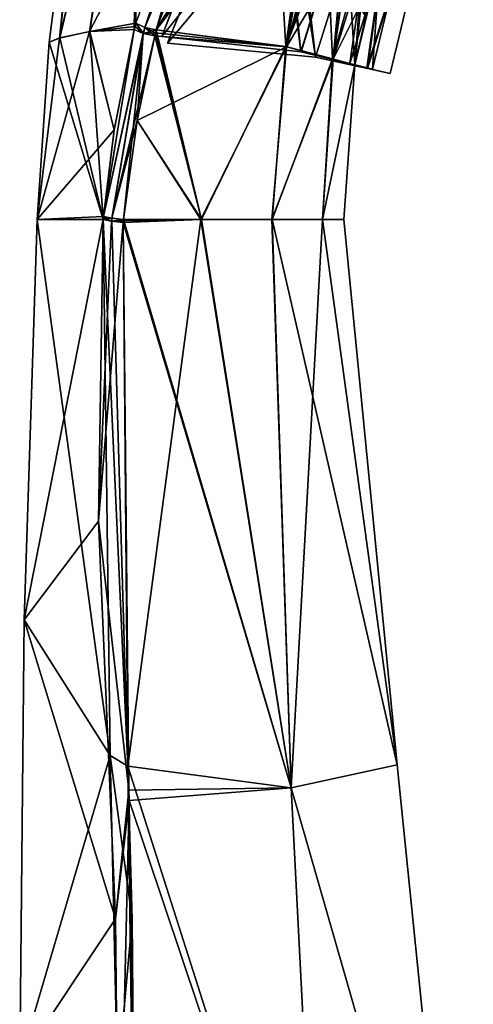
# Model space of a CAD drawing. Header units: millimetres. Extents: x -12 to 310, y -379 to 242.
# Tile 156 of 256: x 122 to 147, y 83 to 138. Entities that reach past the tile are written whole.
import ezdxf

# ---------------------------------------------------------------- set-up
doc = ezdxf.new("R2010")
doc.units = ezdxf.units.MM
doc.header["$LTSCALE"] = 65.185185
for name, color, linetype in [('5159', 7, 'CONTINUOUS'), ('5735', 7, 'CONTINUOUS'), ('5736', 7, 'CONTINUOUS'), ('5737', 7, 'CONTINUOUS'), ('5738', 7, 'CONTINUOUS'), ('5739', 7, 'CONTINUOUS'), ('5740', 7, 'CONTINUOUS'), ('5741', 7, 'CONTINUOUS'), ('5742', 7, 'CONTINUOUS'), ('5744', 7, 'CONTINUOUS'), ('5745', 7, 'CONTINUOUS'), ('5746', 7, 'CONTINUOUS'), ('5747', 7, 'CONTINUOUS'), ('5748', 7, 'CONTINUOUS'), ('5749', 7, 'CONTINUOUS'), ('5759', 7, 'CONTINUOUS'), ('5760', 7, 'CONTINUOUS'), ('5764', 7, 'CONTINUOUS'), ('5766', 7, 'CONTINUOUS')]:
    doc.layers.add(name, color=color, linetype=linetype)

msp = doc.modelspace()

# ---------------------------------------------------------------- linework, layer by layer
at = {"layer": '5159', "linetype": 'CONTINUOUS'}
for points in [[(139.947, 152.848, -184.949), (139.713, 151.609, -184.273), (129.746, 137.064, -184.173), (139.947, 152.848, -184.949)], [(135.613, 152.766, -190.58), (139.947, 152.848, -184.949), (129.746, 137.064, -184.173), (135.613, 152.766, -190.58)], [(139.211, 152.577, -147.827), (135.625, 152.793, -143.289), (129.746, 137.064, -149.704), (139.211, 152.577, -147.827)], [(139.063, 151.96, -148.118), (139.211, 152.577, -147.827), (129.746, 137.064, -149.704), (139.063, 151.96, -148.118)], [(136.874, 136.148, -155.828), (139.063, 151.96, -148.118), (129.746, 137.064, -149.704), (136.874, 136.148, -155.828)], [(129.746, 137.064, -184.173), (139.713, 151.609, -184.273), (136.907, 136.14, -177.998), (129.746, 137.064, -184.173)], [(138.417, 145.892, -152.06), (139.063, 151.96, -148.118), (136.874, 136.148, -155.828), (138.417, 145.892, -152.06)], [(139.713, 151.609, -184.273), (139.292, 145.137, -179.744), (136.907, 136.14, -177.998), (139.713, 151.609, -184.273)], [(139.139, 142.025, -155.999), (138.417, 145.892, -152.06), (136.874, 136.148, -155.828), (139.139, 142.025, -155.999)], [(139.292, 145.137, -179.744), (139.998, 141.339, -175.655), (136.907, 136.14, -177.998), (139.292, 145.137, -179.744)], [(139.432, 135.477, -160.952), (139.139, 142.025, -155.999), (136.874, 136.148, -155.828), (139.432, 135.477, -160.952)], [(140.419, 139.025, -160.947), (139.139, 142.025, -155.999), (139.432, 135.477, -160.952), (140.419, 139.025, -160.947)], [(136.907, 136.14, -177.998), (139.998, 141.339, -175.655), (139.477, 135.464, -172.806), (136.907, 136.14, -177.998)], [(139.998, 141.339, -175.655), (141.016, 138.539, -170.532), (139.477, 135.464, -172.806), (139.998, 141.339, -175.655)], [(140.656, 135.151, -166.861), (140.419, 139.025, -160.947), (139.432, 135.477, -160.952), (140.656, 135.151, -166.861)], [(141.265, 137.823, -165.968), (140.419, 139.025, -160.947), (140.656, 135.151, -166.861), (141.265, 137.823, -165.968)], [(139.477, 135.464, -172.806), (141.016, 138.539, -170.532), (140.656, 135.151, -166.861), (139.477, 135.464, -172.806)], [(141.016, 138.539, -170.532), (141.265, 137.823, -165.968), (140.656, 135.151, -166.861), (141.016, 138.539, -170.532)]]:
    msp.add_3dface(points, dxfattribs=at)
at = {"layer": '5735', "linetype": 'CONTINUOUS'}
for points in [[(128.618, 137.428, -183.869), (134.283, 152.747, -190.553), (129.123, 137.196, -184.216), (128.618, 137.428, -183.869)], [(134.283, 152.747, -190.553), (129.746, 137.064, -184.173), (129.123, 137.196, -184.216), (134.283, 152.747, -190.553)], [(135.613, 152.766, -190.58), (129.746, 137.064, -184.173), (134.283, 152.747, -190.553), (135.613, 152.766, -190.58)]]:
    msp.add_3dface(points, dxfattribs=at)
at = {"layer": '5736', "linetype": 'CONTINUOUS'}
for points in [[(123.859, 136.382, -166.857), (124.445, 136.62, -160.551), (126.529, 157.02, -161.654), (123.859, 136.382, -166.857)], [(124.421, 136.613, -173.2), (123.859, 136.382, -166.857), (126.529, 157.02, -172.225), (124.421, 136.613, -173.2)], [(126.529, 157.02, -172.225), (123.859, 136.382, -166.857), (126.529, 157.02, -161.654), (126.529, 157.02, -172.225)], [(128.813, 155.151, -182.564), (124.421, 136.613, -173.2), (126.529, 157.02, -172.225), (128.813, 155.151, -182.564)], [(126.529, 157.02, -161.654), (124.445, 136.62, -160.551), (128.813, 155.151, -151.315), (126.529, 157.02, -161.654)], [(126.073, 136.982, -179.076), (124.421, 136.613, -173.2), (128.813, 155.151, -182.564), (126.073, 136.982, -179.076)], [(124.445, 136.62, -160.551), (126.093, 136.985, -154.751), (128.813, 155.151, -151.315), (124.445, 136.62, -160.551)], [(134.283, 152.747, -190.553), (126.073, 136.982, -179.076), (128.813, 155.151, -182.564), (134.283, 152.747, -190.553)], [(126.093, 136.985, -154.751), (128.536, 137.09, -150.124), (128.813, 155.151, -151.315), (126.093, 136.985, -154.751)], [(128.536, 137.09, -150.124), (128.577, 137.26, -150.066), (128.813, 155.151, -151.315), (128.536, 137.09, -150.124)], [(128.577, 137.26, -150.066), (128.618, 137.429, -150.009), (128.813, 155.151, -151.315), (128.577, 137.26, -150.066)], [(128.813, 155.151, -151.315), (128.618, 137.429, -150.009), (134.316, 152.821, -143.297), (128.813, 155.151, -151.315)], [(134.283, 152.747, -190.553), (128.618, 137.428, -183.869), (126.073, 136.982, -179.076), (134.283, 152.747, -190.553)], [(126.073, 136.982, -179.076), (128.618, 137.428, -183.869), (128.577, 137.26, -183.812), (126.073, 136.982, -179.076)], [(128.536, 137.09, -183.754), (126.073, 136.982, -179.076), (128.577, 137.26, -183.812), (128.536, 137.09, -183.754)]]:
    msp.add_3dface(points, dxfattribs=at)
at = {"layer": '5737', "linetype": 'CONTINUOUS'}
for points in [[(128.577, 137.26, -150.066), (128.536, 137.09, -150.124), (129.032, 136.863, -149.775), (128.577, 137.26, -150.066)], [(128.618, 137.429, -150.009), (128.577, 137.26, -150.066), (129.032, 136.863, -149.775), (128.618, 137.429, -150.009)], [(128.618, 137.429, -150.009), (129.032, 136.863, -149.775), (129.115, 137.199, -149.664), (128.618, 137.429, -150.009)], [(129.032, 136.863, -149.775), (129.664, 136.73, -149.811), (129.115, 137.199, -149.664), (129.032, 136.863, -149.775)], [(129.705, 136.898, -149.758), (129.746, 137.064, -149.704), (129.115, 137.199, -149.664), (129.705, 136.898, -149.758)], [(129.664, 136.73, -149.811), (129.705, 136.898, -149.758), (129.115, 137.199, -149.664), (129.664, 136.73, -149.811)]]:
    msp.add_3dface(points, dxfattribs=at)
at = {"layer": '5738', "linetype": 'CONTINUOUS'}
for points in [[(129.746, 137.064, -184.173), (136.907, 136.14, -177.998), (129.705, 136.898, -184.12), (129.746, 137.064, -184.173)], [(129.746, 137.064, -149.704), (129.705, 136.898, -149.758), (132.224, 126.642, -153.95), (129.746, 137.064, -149.704)], [(136.874, 136.148, -155.828), (129.746, 137.064, -149.704), (132.224, 126.642, -153.95), (136.874, 136.148, -155.828)], [(129.664, 136.73, -184.066), (136.907, 136.14, -177.998), (128.697, 132.085, -182.784), (129.664, 136.73, -184.066)], [(129.664, 136.73, -149.811), (128.697, 132.085, -151.094), (132.224, 126.642, -153.95), (129.664, 136.73, -149.811)], [(129.705, 136.898, -184.12), (136.907, 136.14, -177.998), (129.664, 136.73, -184.066), (129.705, 136.898, -184.12)], [(129.705, 136.898, -149.758), (129.664, 136.73, -149.811), (132.224, 126.642, -153.95), (129.705, 136.898, -149.758)], [(128.697, 132.085, -182.784), (136.907, 136.14, -177.998), (132.197, 126.642, -179.945), (128.697, 132.085, -182.784)], [(132.197, 126.642, -179.945), (136.907, 136.14, -177.998), (136.096, 126.642, -176.456), (132.197, 126.642, -179.945)], [(136.109, 126.642, -157.438), (136.874, 136.148, -155.828), (132.224, 126.642, -153.95), (136.109, 126.642, -157.438)], [(136.907, 136.14, -177.998), (139.477, 135.464, -172.806), (136.096, 126.642, -176.456), (136.907, 136.14, -177.998)], [(139.432, 135.477, -160.952), (136.874, 136.148, -155.828), (136.109, 126.642, -157.438), (139.432, 135.477, -160.952)], [(136.096, 126.642, -176.456), (139.477, 135.464, -172.806), (138.89, 126.642, -171.926), (136.096, 126.642, -176.456)], [(138.889, 126.642, -161.948), (139.432, 135.477, -160.952), (136.109, 126.642, -157.438), (138.889, 126.642, -161.948)], [(140.656, 135.151, -166.861), (139.432, 135.477, -160.952), (138.889, 126.642, -161.948), (140.656, 135.151, -166.861)], [(139.477, 135.464, -172.806), (140.656, 135.151, -166.861), (138.89, 126.642, -171.926), (139.477, 135.464, -172.806)], [(140.058, 126.642, -166.932), (140.656, 135.151, -166.861), (138.889, 126.642, -161.948), (140.058, 126.642, -166.932)], [(138.89, 126.642, -171.926), (140.656, 135.151, -166.861), (140.058, 126.642, -166.932), (138.89, 126.642, -171.926)], [(128.697, 132.085, -151.094), (127.943, 126.642, -152.094), (132.224, 126.642, -153.95), (128.697, 132.085, -151.094)], [(127.943, 126.642, -181.784), (128.697, 132.085, -182.784), (132.197, 126.642, -179.945), (127.943, 126.642, -181.784)]]:
    msp.add_3dface(points, dxfattribs=at)
at = {"layer": '5739', "linetype": 'CONTINUOUS'}
for points in [[(129.032, 136.863, -149.775), (128.536, 137.09, -150.124), (126.836, 126.811, -152.579), (129.032, 136.863, -149.775)], [(126.836, 126.811, -152.579), (128.536, 137.09, -150.124), (127.433, 131.543, -151.706), (126.836, 126.811, -152.579)], [(127.304, 126.709, -152.148), (129.032, 136.863, -149.775), (126.836, 126.811, -152.579), (127.304, 126.709, -152.148)], [(127.943, 126.642, -152.094), (129.032, 136.863, -149.775), (127.304, 126.709, -152.148), (127.943, 126.642, -152.094)], [(129.032, 136.863, -149.775), (127.943, 126.642, -152.094), (128.697, 132.085, -151.094), (129.032, 136.863, -149.775)], [(129.664, 136.73, -149.811), (129.032, 136.863, -149.775), (128.697, 132.085, -151.094), (129.664, 136.73, -149.811)]]:
    msp.add_3dface(points, dxfattribs=at)
at = {"layer": '5740', "linetype": 'CONTINUOUS'}
for points in [[(126.82, 126.642, -152.602), (127.288, 126.542, -152.171), (126.829, 126.725, -152.589), (126.82, 126.642, -152.602)], [(127.304, 126.709, -152.148), (126.836, 126.811, -152.579), (126.829, 126.725, -152.589), (127.304, 126.709, -152.148)], [(127.288, 126.542, -152.171), (127.304, 126.709, -152.148), (126.829, 126.725, -152.589), (127.288, 126.542, -152.171)], [(127.943, 126.642, -152.094), (127.304, 126.709, -152.148), (127.288, 126.542, -152.171), (127.943, 126.642, -152.094)], [(127.927, 126.477, -152.116), (127.943, 126.642, -152.094), (127.288, 126.542, -152.171), (127.927, 126.477, -152.116)], [(127.935, 126.559, -152.105), (127.943, 126.642, -152.094), (127.927, 126.477, -152.116), (127.935, 126.559, -152.105)]]:
    msp.add_3dface(points, dxfattribs=at)
at = {"layer": '5741', "linetype": 'CONTINUOUS'}
for points in [[(132.197, 126.642, -179.945), (128.184, 96.579, -181.705), (127.927, 126.477, -181.762), (132.197, 126.642, -179.945)], [(127.935, 126.559, -181.773), (132.197, 126.642, -179.945), (127.927, 126.477, -181.762), (127.935, 126.559, -181.773)], [(127.935, 126.559, -152.105), (127.927, 126.477, -152.116), (137.158, 95.386, -155.193), (127.935, 126.559, -152.105)], [(137.158, 95.386, -155.193), (127.927, 126.477, -152.116), (128.232, 95.272, -152.16), (137.158, 95.386, -155.193)], [(127.943, 126.642, -152.094), (127.935, 126.559, -152.105), (137.158, 95.386, -155.193), (127.943, 126.642, -152.094)], [(127.943, 126.642, -181.784), (132.197, 126.642, -179.945), (127.935, 126.559, -181.773), (127.943, 126.642, -181.784)], [(132.224, 126.642, -153.95), (127.943, 126.642, -152.094), (137.158, 95.386, -155.193), (132.224, 126.642, -153.95)], [(132.197, 126.642, -179.945), (137.164, 95.387, -178.682), (128.184, 96.579, -181.705), (132.197, 126.642, -179.945)], [(132.197, 126.642, -179.945), (136.096, 126.642, -176.456), (137.164, 95.387, -178.682), (132.197, 126.642, -179.945)], [(136.109, 126.642, -157.438), (132.224, 126.642, -153.95), (137.158, 95.386, -155.193), (136.109, 126.642, -157.438)], [(136.096, 126.642, -176.456), (138.89, 126.642, -171.926), (137.164, 95.387, -178.682), (136.096, 126.642, -176.456)], [(138.889, 126.642, -161.948), (136.109, 126.642, -157.438), (142.985, 96.654, -162.149), (138.889, 126.642, -161.948)], [(136.109, 126.642, -157.438), (137.158, 95.386, -155.193), (142.985, 96.654, -162.149), (136.109, 126.642, -157.438)], [(138.89, 126.642, -171.926), (142.988, 96.655, -171.723), (137.164, 95.387, -178.682), (138.89, 126.642, -171.926)], [(140.058, 126.642, -166.932), (138.889, 126.642, -161.948), (142.985, 96.654, -162.149), (140.058, 126.642, -166.932)], [(138.89, 126.642, -171.926), (140.058, 126.642, -166.932), (142.988, 96.655, -171.723), (138.89, 126.642, -171.926)], [(140.058, 126.642, -166.932), (142.985, 96.654, -162.149), (142.988, 96.655, -171.723), (140.058, 126.642, -166.932)], [(138.803, 63.23, -179.16), (128.615, 64.575, -181.669), (128.184, 96.579, -181.705), (138.803, 63.23, -179.16)], [(137.164, 95.387, -178.682), (138.803, 63.23, -179.16), (128.184, 96.579, -181.705), (137.164, 95.387, -178.682)], [(128.184, 96.579, -181.705), (128.615, 64.575, -181.669), (128.412, 88.146, -181.724), (128.184, 96.579, -181.705)], [(137.158, 95.386, -155.193), (146.388, 63.297, -161.673), (142.985, 96.654, -162.149), (137.158, 95.386, -155.193)], [(142.988, 96.655, -171.723), (146.387, 63.297, -172.207), (137.164, 95.387, -178.682), (142.988, 96.655, -171.723)], [(142.985, 96.654, -162.149), (146.387, 63.297, -172.207), (142.988, 96.655, -171.723), (142.985, 96.654, -162.149)], [(146.388, 63.297, -161.673), (146.387, 63.297, -172.207), (142.985, 96.654, -162.149), (146.388, 63.297, -161.673)], [(128.251, 94.693, -152.156), (137.158, 95.386, -155.193), (128.232, 95.272, -152.16), (128.251, 94.693, -152.156)], [(128.251, 94.693, -152.156), (138.805, 63.23, -154.72), (137.158, 95.386, -155.193), (128.251, 94.693, -152.156)], [(138.805, 63.23, -154.72), (146.388, 63.297, -161.673), (137.158, 95.386, -155.193), (138.805, 63.23, -154.72)], [(146.387, 63.297, -172.207), (138.803, 63.23, -179.16), (137.164, 95.387, -178.682), (146.387, 63.297, -172.207)], [(128.617, 64.446, -152.208), (138.805, 63.23, -154.72), (128.251, 94.693, -152.156), (128.617, 64.446, -152.208)]]:
    msp.add_3dface(points, dxfattribs=at)
at = {"layer": '5742', "linetype": 'CONTINUOUS'}
for points in [[(127.288, 126.542, -152.171), (126.82, 126.642, -152.602), (126.566, 110.047, -153.086), (127.288, 126.542, -152.171)], [(127.927, 126.477, -152.116), (127.288, 126.542, -152.171), (126.566, 110.047, -153.086), (127.927, 126.477, -152.116)], [(128.232, 95.272, -152.16), (127.927, 126.477, -152.116), (126.566, 110.047, -153.086), (128.232, 95.272, -152.16)], [(127.499, 88.189, -152.561), (128.232, 95.272, -152.16), (126.566, 110.047, -153.086), (127.499, 88.189, -152.561)], [(128.251, 94.693, -152.156), (128.232, 95.272, -152.16), (127.499, 88.189, -152.561), (128.251, 94.693, -152.156)], [(127.686, 70.417, -152.572), (128.251, 94.693, -152.156), (127.499, 88.189, -152.561), (127.686, 70.417, -152.572)], [(128.617, 64.446, -152.208), (128.251, 94.693, -152.156), (127.686, 70.417, -152.572), (128.617, 64.446, -152.208)]]:
    msp.add_3dface(points, dxfattribs=at)
at = {"layer": '5744', "linetype": 'CONTINUOUS'}
for points in [[(127.296, 126.541, -181.711), (128.184, 96.579, -181.705), (126.82, 126.642, -181.275), (127.296, 126.541, -181.711)], [(126.82, 126.642, -181.275), (128.184, 96.579, -181.705), (127.21, 97.174, -181.235), (126.82, 126.642, -181.275)], [(127.927, 126.477, -181.762), (128.184, 96.579, -181.705), (127.296, 126.541, -181.711), (127.927, 126.477, -181.762)], [(128.184, 96.579, -181.705), (128.412, 88.146, -181.724), (127.21, 97.174, -181.235), (128.184, 96.579, -181.705)], [(127.21, 97.174, -181.235), (128.412, 88.146, -181.724), (127.617, 79.246, -181.301), (127.21, 97.174, -181.235)], [(128.412, 88.146, -181.724), (128.615, 64.575, -181.669), (127.617, 79.246, -181.301), (128.412, 88.146, -181.724)]]:
    msp.add_3dface(points, dxfattribs=at)
at = {"layer": '5745', "linetype": 'CONTINUOUS'}
for points in [[(127.304, 126.708, -181.73), (126.82, 126.642, -181.275), (126.829, 126.727, -181.289), (127.304, 126.708, -181.73)], [(127.296, 126.541, -181.711), (126.82, 126.642, -181.275), (127.304, 126.708, -181.73), (127.296, 126.541, -181.711)], [(126.836, 126.811, -181.299), (127.304, 126.708, -181.73), (126.829, 126.727, -181.289), (126.836, 126.811, -181.299)], [(127.943, 126.642, -181.784), (127.296, 126.541, -181.711), (127.304, 126.708, -181.73), (127.943, 126.642, -181.784)], [(127.943, 126.642, -181.784), (127.935, 126.559, -181.773), (127.296, 126.541, -181.711), (127.943, 126.642, -181.784)], [(127.935, 126.559, -181.773), (127.927, 126.477, -181.762), (127.296, 126.541, -181.711), (127.935, 126.559, -181.773)]]:
    msp.add_3dface(points, dxfattribs=at)
at = {"layer": '5746', "linetype": 'CONTINUOUS'}
for points in [[(126.836, 126.811, -181.299), (128.536, 137.09, -183.754), (129.04, 136.861, -184.105), (126.836, 126.811, -181.299)], [(128.536, 137.09, -183.754), (126.836, 126.811, -181.299), (127.437, 131.568, -182.178), (128.536, 137.09, -183.754)], [(127.304, 126.708, -181.73), (126.836, 126.811, -181.299), (129.04, 136.861, -184.105), (127.304, 126.708, -181.73)], [(129.664, 136.73, -184.066), (127.304, 126.708, -181.73), (129.04, 136.861, -184.105), (129.664, 136.73, -184.066)], [(129.664, 136.73, -184.066), (128.697, 132.085, -182.784), (127.304, 126.708, -181.73), (129.664, 136.73, -184.066)], [(128.697, 132.085, -182.784), (127.943, 126.642, -181.784), (127.304, 126.708, -181.73), (128.697, 132.085, -182.784)]]:
    msp.add_3dface(points, dxfattribs=at)
at = {"layer": '5747', "linetype": 'CONTINUOUS'}
for points in [[(128.618, 137.428, -183.869), (128.536, 137.09, -183.754), (128.577, 137.26, -183.812), (128.618, 137.428, -183.869)], [(128.536, 137.09, -183.754), (128.618, 137.428, -183.869), (129.04, 136.861, -184.105), (128.536, 137.09, -183.754)], [(128.618, 137.428, -183.869), (129.123, 137.196, -184.216), (129.04, 136.861, -184.105), (128.618, 137.428, -183.869)], [(129.123, 137.196, -184.216), (129.746, 137.064, -184.173), (129.04, 136.861, -184.105), (129.123, 137.196, -184.216)], [(129.746, 137.064, -184.173), (129.705, 136.898, -184.12), (129.04, 136.861, -184.105), (129.746, 137.064, -184.173)], [(129.705, 136.898, -184.12), (129.664, 136.73, -184.066), (129.04, 136.861, -184.105), (129.705, 136.898, -184.12)]]:
    msp.add_3dface(points, dxfattribs=at)
at = {"layer": '5748', "linetype": 'CONTINUOUS'}
for points in [[(124.421, 136.613, -173.2), (126.073, 136.982, -179.076), (123.19, 126.642, -166.939), (124.421, 136.613, -173.2)], [(126.073, 136.982, -179.076), (127.437, 131.568, -182.178), (123.19, 126.642, -166.939), (126.073, 136.982, -179.076)], [(126.093, 136.985, -154.751), (124.445, 136.62, -160.551), (126.82, 126.642, -152.602), (126.093, 136.985, -154.751)], [(126.073, 136.982, -179.076), (128.536, 137.09, -183.754), (127.437, 131.568, -182.178), (126.073, 136.982, -179.076)], [(128.536, 137.09, -150.124), (126.093, 136.985, -154.751), (127.433, 131.543, -151.706), (128.536, 137.09, -150.124)], [(127.433, 131.543, -151.706), (126.093, 136.985, -154.751), (126.82, 126.642, -152.602), (127.433, 131.543, -151.706)], [(123.859, 136.382, -166.857), (124.421, 136.613, -173.2), (123.19, 126.642, -166.939), (123.859, 136.382, -166.857)], [(124.445, 136.62, -160.551), (123.859, 136.382, -166.857), (126.82, 126.642, -152.602), (124.445, 136.62, -160.551)], [(126.82, 126.642, -152.602), (123.859, 136.382, -166.857), (123.19, 126.642, -166.939), (126.82, 126.642, -152.602)], [(127.437, 131.568, -182.178), (126.836, 126.811, -181.299), (123.19, 126.642, -166.939), (127.437, 131.568, -182.178)], [(126.836, 126.811, -152.579), (127.433, 131.543, -151.706), (126.82, 126.642, -152.602), (126.836, 126.811, -152.579)], [(126.836, 126.811, -181.299), (126.82, 126.642, -181.275), (123.19, 126.642, -166.939), (126.836, 126.811, -181.299)], [(126.836, 126.811, -152.579), (126.82, 126.642, -152.602), (126.829, 126.725, -152.589), (126.836, 126.811, -152.579)], [(126.82, 126.642, -181.275), (126.836, 126.811, -181.299), (126.829, 126.727, -181.289), (126.82, 126.642, -181.275)]]:
    msp.add_3dface(points, dxfattribs=at)
at = {"layer": '5749', "linetype": 'CONTINUOUS'}
for points in [[(126.566, 110.047, -153.086), (126.82, 126.642, -152.602), (122.482, 104.626, -166.939), (126.566, 110.047, -153.086)], [(126.82, 126.642, -152.602), (123.19, 126.642, -166.939), (122.482, 104.626, -166.939), (126.82, 126.642, -152.602)], [(123.19, 126.642, -166.939), (127.21, 97.174, -181.235), (122.482, 104.626, -166.939), (123.19, 126.642, -166.939)], [(126.82, 126.642, -181.275), (127.21, 97.174, -181.235), (123.19, 126.642, -166.939), (126.82, 126.642, -181.275)], [(127.499, 88.189, -152.561), (126.566, 110.047, -153.086), (122.482, 104.626, -166.939), (127.499, 88.189, -152.561)], [(122.233, 80.291, -166.939), (127.499, 88.189, -152.561), (122.482, 104.626, -166.939), (122.233, 80.291, -166.939)], [(127.21, 97.174, -181.235), (122.233, 80.291, -166.939), (122.482, 104.626, -166.939), (127.21, 97.174, -181.235)], [(127.21, 97.174, -181.235), (127.617, 79.246, -181.301), (122.233, 80.291, -166.939), (127.21, 97.174, -181.235)], [(127.686, 70.417, -152.572), (127.499, 88.189, -152.561), (122.233, 80.291, -166.939), (127.686, 70.417, -152.572)]]:
    msp.add_3dface(points, dxfattribs=at)
at = {"layer": '5759', "linetype": 'CONTINUOUS'}
for points in [[(134.316, 152.821, -143.297), (128.618, 137.429, -150.009), (129.115, 137.199, -149.664), (134.316, 152.821, -143.297)], [(135.625, 152.793, -143.289), (134.316, 152.821, -143.297), (129.115, 137.199, -149.664), (135.625, 152.793, -143.289)], [(129.746, 137.064, -149.704), (135.625, 152.793, -143.289), (129.115, 137.199, -149.664), (129.746, 137.064, -149.704)]]:
    msp.add_3dface(points, dxfattribs=at)
at = {"layer": '5760', "linetype": 'CONTINUOUS'}
for points in [[(142.897, 152.69, -153.104), (146.207, 153.881, -166.935), (140.396, 135.21, -160.768), (142.897, 152.69, -153.104)], [(140.396, 135.21, -160.768), (146.207, 153.881, -166.935), (141.627, 134.913, -166.939), (140.396, 135.21, -160.768)], [(146.207, 153.881, -166.935), (142.9, 152.691, -180.767), (141.627, 134.913, -166.939), (146.207, 153.881, -166.935)], [(135.119, 150.011, -143.463), (142.897, 152.69, -153.104), (130.056, 136.703, -148.825), (135.119, 150.011, -143.463)], [(130.056, 136.703, -148.825), (142.897, 152.69, -153.104), (137.706, 135.851, -155.352), (130.056, 136.703, -148.825)], [(142.9, 152.691, -180.767), (136.095, 152.117, -191.197), (137.689, 135.854, -178.552), (142.9, 152.691, -180.767)], [(140.393, 135.211, -173.12), (142.9, 152.691, -180.767), (137.689, 135.854, -178.552), (140.393, 135.211, -173.12)], [(137.706, 135.851, -155.352), (142.897, 152.69, -153.104), (140.396, 135.21, -160.768), (137.706, 135.851, -155.352)], [(141.627, 134.913, -166.939), (142.9, 152.691, -180.767), (140.393, 135.211, -173.12), (141.627, 134.913, -166.939)], [(137.689, 135.854, -178.552), (136.095, 152.117, -191.197), (135.79, 151.46, -190.965), (137.689, 135.854, -178.552)], [(130.056, 136.703, -185.053), (137.689, 135.854, -178.552), (135.79, 151.46, -190.965), (130.056, 136.703, -185.053)]]:
    msp.add_3dface(points, dxfattribs=at)
at = {"layer": '5764', "linetype": 'CONTINUOUS'}
for points in [[(142.013, 153.019, -180.441), (145.237, 154.125, -166.949), (139.477, 135.464, -172.806), (142.013, 153.019, -180.441)], [(139.477, 135.464, -172.806), (145.237, 154.125, -166.949), (140.656, 135.151, -166.861), (139.477, 135.464, -172.806)], [(145.237, 154.125, -166.949), (142.021, 153.021, -153.456), (140.656, 135.151, -166.861), (145.237, 154.125, -166.949)], [(135.835, 153.258, -143.13), (129.746, 137.064, -149.704), (136.874, 136.148, -155.828), (135.835, 153.258, -143.13)], [(142.021, 153.021, -153.456), (135.835, 153.258, -143.13), (136.874, 136.148, -155.828), (142.021, 153.021, -153.456)], [(134.269, 149.754, -189.403), (142.013, 153.019, -180.441), (129.746, 137.064, -184.173), (134.269, 149.754, -189.403)], [(129.746, 137.064, -184.173), (142.013, 153.019, -180.441), (136.907, 136.14, -177.998), (129.746, 137.064, -184.173)], [(139.432, 135.477, -160.952), (142.021, 153.021, -153.456), (136.874, 136.148, -155.828), (139.432, 135.477, -160.952)], [(136.907, 136.14, -177.998), (142.013, 153.019, -180.441), (139.477, 135.464, -172.806), (136.907, 136.14, -177.998)], [(140.656, 135.151, -166.861), (142.021, 153.021, -153.456), (139.432, 135.477, -160.952), (140.656, 135.151, -166.861)]]:
    msp.add_3dface(points, dxfattribs=at)
at = {"layer": '5766', "linetype": 'CONTINUOUS'}
for points in [[(143.779, 152.361, -152.767), (147.177, 153.637, -166.938), (141.316, 134.956, -160.464), (143.779, 152.361, -152.767)], [(141.316, 134.956, -160.464), (147.177, 153.637, -166.938), (142.599, 134.675, -166.861), (141.316, 134.956, -160.464)], [(147.177, 153.637, -166.938), (143.78, 152.361, -181.109), (141.353, 134.948, -173.312), (147.177, 153.637, -166.938)], [(142.599, 134.675, -166.861), (147.177, 153.637, -166.938), (141.353, 134.948, -173.312), (142.599, 134.675, -166.861)], [(135.712, 149.679, -142.701), (143.779, 152.361, -152.767), (130.366, 136.341, -147.945), (135.712, 149.679, -142.701)], [(130.366, 136.341, -147.945), (143.779, 152.361, -152.767), (138.497, 135.564, -154.811), (130.366, 136.341, -147.945)], [(143.78, 152.361, -181.109), (136.646, 151.64, -191.882), (138.496, 135.564, -179.067), (143.78, 152.361, -181.109)], [(141.353, 134.948, -173.312), (143.78, 152.361, -181.109), (138.496, 135.564, -179.067), (141.353, 134.948, -173.312)], [(138.497, 135.564, -154.811), (143.779, 152.361, -152.767), (141.316, 134.956, -160.464), (138.497, 135.564, -154.811)], [(138.496, 135.564, -179.067), (136.646, 151.64, -191.882), (136.207, 150.717, -191.562), (138.496, 135.564, -179.067)], [(130.366, 136.341, -185.933), (138.496, 135.564, -179.067), (136.207, 150.717, -191.562), (130.366, 136.341, -185.933)]]:
    msp.add_3dface(points, dxfattribs=at)

doc.saveas('drawing.dxf')
